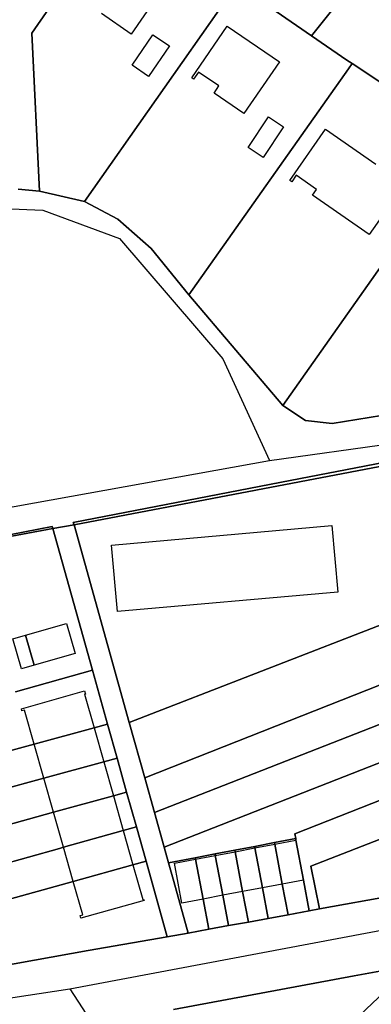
# Model space of a CAD drawing. Extents: x 577960 to 582939, y 6017202 to 6023066.
# Tile 49 of 217: x 578446 to 578496, y 6020717 to 6020857. Entities that reach past the tile are written whole.
import ezdxf

# ---------------------------------------------------------------- set-up
doc = ezdxf.new("R2010")
doc.units = 0
doc.header["$MEASUREMENT"] = 0
doc.linetypes.add('D', pattern=[0])
for name, color, linetype in [('LI__FLUR', 7, 'D'), ('LI__GEB', 7, 'Continuous'), ('LI__STRASSE', 7, 'Continuous')]:
    doc.layers.add(name, color=color, linetype=linetype)

msp = doc.modelspace()

# ---------------------------------------------------------------- linework, layer by layer
at = {"layer": 'LI__FLUR', "color": 8, "linetype": 'D', "true_color": 0x808080}
for p, q in [((578487.409, 6020854.9), (578504.882, 6020876.742)), ((578504.882, 6020876.742), (578487.409, 6020854.9)), ((578455.031, 6020831.27), (578476.823, 6020862.288)), ((578476.823, 6020862.288), (578455.031, 6020831.27)), ((578479.252, 6020860.538), (578487.409, 6020854.9)), ((578487.409, 6020854.9), (578479.252, 6020860.538)), ((578450.013, 6020858.86), (578447.514, 6020855.291)), ((578447.514, 6020855.291), (578450.013, 6020858.86)), ((578447.514, 6020855.291), (578448.614, 6020832.749)), ((578448.614, 6020832.749), (578447.514, 6020855.291)), ((578492.447, 6020851.411), (578487.409, 6020854.9)), ((578487.409, 6020854.9), (578492.447, 6020851.411)), ((578493.217, 6020850.922), (578492.447, 6020851.411)), ((578492.447, 6020851.411), (578493.217, 6020850.922)), ((578492.677, 6020850.162), (578493.217, 6020850.922)), ((578493.217, 6020850.922), (578492.677, 6020850.162)), ((578493.217, 6020850.922), (578501.664, 6020845.344)), ((578501.664, 6020845.344), (578493.217, 6020850.922)), ((578469.926, 6020817.934), (578492.677, 6020850.162)), ((578492.677, 6020850.162), (578469.926, 6020817.934)), ((578506.312, 6020834.787), (578483.311, 6020802.13)), ((578483.311, 6020802.13), (578506.312, 6020834.787)), ((578448.614, 6020832.749), (578445.555, 6020833.029)), ((578445.555, 6020833.029), (578448.614, 6020832.749)), ((578448.614, 6020832.749), (578455.031, 6020831.27)), ((578455.031, 6020831.27), (578448.614, 6020832.749)), ((578455.031, 6020831.27), (578459.799, 6020828.71)), ((578459.799, 6020828.71), (578455.031, 6020831.27)), ((578459.799, 6020828.71), (578464.568, 6020824.532)), ((578464.568, 6020824.532), (578459.799, 6020828.71)), ((578464.568, 6020824.532), (578469.926, 6020817.934)), ((578469.926, 6020817.934), (578464.568, 6020824.532)), ((578483.311, 6020802.13), (578469.926, 6020817.934)), ((578469.926, 6020817.934), (578483.311, 6020802.13)), ((578486.56, 6020800.021), (578483.311, 6020802.13)), ((578483.311, 6020802.13), (578486.56, 6020800.021)), ((578507.892, 6020802.449), (578490.369, 6020799.581)), ((578490.369, 6020799.581), (578507.892, 6020802.449)), ((578490.369, 6020799.581), (578486.56, 6020800.021)), ((578486.56, 6020800.021), (578490.369, 6020799.581)), ((578481.642, 6020790.904), (578500.365, 6020794.512)), ((578500.365, 6020794.512), (578481.642, 6020790.904)), ((578453.553, 6020785.137), (578500.525, 6020794.083)), ((578500.525, 6020794.083), (578453.553, 6020785.137)), ((578453.403, 6020785.467), (578481.642, 6020790.904)), ((578481.642, 6020790.904), (578453.403, 6020785.467)), ((578450.434, 6020784.857), (578437.009, 6020782.278)), ((578437.009, 6020782.278), (578450.434, 6020784.857)), ((578450.514, 6020784.577), (578450.434, 6020784.857)), ((578450.434, 6020784.857), (578450.514, 6020784.577)), ((578450.514, 6020784.577), (578453.553, 6020785.137)), ((578453.553, 6020785.137), (578450.514, 6020784.577)), ((578453.553, 6020785.137), (578453.403, 6020785.467)), ((578453.403, 6020785.467), (578453.553, 6020785.137)), ((578461.41, 6020756.907), (578453.553, 6020785.137)), ((578453.553, 6020785.137), (578461.41, 6020756.907)), ((578420.315, 6020779.069), (578450.514, 6020784.577)), ((578450.514, 6020784.577), (578420.315, 6020779.069)), ((578450.514, 6020784.577), (578456.182, 6020764.364)), ((578456.182, 6020764.364), (578450.514, 6020784.577)), ((578505.933, 6020774.21), (578461.41, 6020756.907)), ((578461.41, 6020756.907), (578505.933, 6020774.21)), ((578456.182, 6020764.364), (578445.216, 6020761.286)), ((578445.216, 6020761.286), (578456.182, 6020764.364)), ((578458.331, 6020756.677), (578456.182, 6020764.364)), ((578456.182, 6020764.364), (578458.331, 6020756.677)), ((578463.629, 6020749), (578499.946, 6020763.384)), ((578499.946, 6020763.384), (578463.629, 6020749)), ((578456.402, 6020756.147), (578458.331, 6020756.677)), ((578458.331, 6020756.677), (578456.402, 6020756.147)), ((578458.331, 6020756.677), (578459.691, 6020751.819)), ((578459.691, 6020751.819), (578458.331, 6020756.677)), ((578463.629, 6020749), (578461.41, 6020756.907)), ((578461.41, 6020756.907), (578463.629, 6020749)), ((578499.286, 6020757.486), (578465.009, 6020744.072)), ((578465.009, 6020744.072), (578499.286, 6020757.486)), ((578447.855, 6020753.808), (578456.402, 6020756.147)), ((578456.402, 6020756.147), (578447.855, 6020753.808)), ((578410.869, 6020743.693), (578447.855, 6020753.808)), ((578447.855, 6020753.808), (578410.869, 6020743.693)), ((578501.125, 6020752.768), (578466.389, 6020739.134)), ((578466.389, 6020739.134), (578501.125, 6020752.768)), ((578457.782, 6020751.299), (578449.235, 6020748.96)), ((578449.235, 6020748.96), (578457.782, 6020751.299)), ((578459.691, 6020751.819), (578457.782, 6020751.299)), ((578457.782, 6020751.299), (578459.691, 6020751.819)), ((578459.691, 6020751.819), (578461.05, 6020746.981)), ((578461.05, 6020746.981), (578459.691, 6020751.819)), ((578449.235, 6020748.96), (578411.979, 6020738.774)), ((578411.979, 6020738.774), (578449.235, 6020748.96)), ((578465.009, 6020744.072), (578463.629, 6020749)), ((578463.629, 6020749), (578465.009, 6020744.072)), ((578485.032, 6020741.033), (578505.474, 6020749.119)), ((578505.474, 6020749.119), (578485.032, 6020741.033)), ((578461.05, 6020746.981), (578459.151, 6020746.461)), ((578459.151, 6020746.461), (578461.05, 6020746.981)), ((578462.44, 6020742.023), (578461.05, 6020746.981)), ((578461.05, 6020746.981), (578462.44, 6020742.023)), ((578459.151, 6020746.461), (578450.614, 6020744.102)), ((578450.614, 6020744.102), (578459.151, 6020746.461)), ((578450.614, 6020744.102), (578413.098, 6020733.736)), ((578413.098, 6020733.736), (578450.614, 6020744.102)), ((578465.009, 6020744.072), (578466.389, 6020739.134)), ((578466.389, 6020739.134), (578465.009, 6020744.072)), ((578507.363, 6020744.251), (578487.321, 6020736.414)), ((578487.321, 6020736.414), (578507.363, 6020744.251)), ((578452.034, 6020739.104), (578460.561, 6020741.493)), ((578460.561, 6020741.493), (578452.034, 6020739.104)), ((578460.561, 6020741.493), (578462.44, 6020742.023)), ((578462.44, 6020742.023), (578460.561, 6020741.493)), ((578462.44, 6020742.023), (578463.82, 6020737.104)), ((578463.82, 6020737.104), (578462.44, 6020742.023)), ((578479.314, 6020739.233), (578482.133, 6020739.773)), ((578482.133, 6020739.773), (578479.314, 6020739.233)), ((578482.133, 6020739.773), (578485.162, 6020740.353)), ((578485.162, 6020740.353), (578482.133, 6020739.773)), ((578482.173, 6020739.553), (578482.133, 6020739.773)), ((578482.133, 6020739.773), (578482.173, 6020739.553)), ((578485.162, 6020740.353), (578485.032, 6020741.033)), ((578485.032, 6020741.033), (578485.162, 6020740.353)), ((578485.202, 6020740.123), (578485.162, 6020740.353)), ((578485.162, 6020740.353), (578485.202, 6020740.123)), ((578486.271, 6020734.435), (578485.202, 6020740.123)), ((578485.202, 6020740.123), (578486.271, 6020734.435)), ((578432.031, 6020733.506), (578451.484, 6020738.954)), ((578451.484, 6020738.954), (578432.031, 6020733.506)), ((578451.484, 6020738.954), (578452.034, 6020739.104)), ((578452.034, 6020739.104), (578451.484, 6020738.954)), ((578466.389, 6020739.134), (578467.018, 6020736.884)), ((578467.018, 6020736.884), (578466.389, 6020739.134)), ((578473.656, 6020738.154), (578476.485, 6020738.694)), ((578476.485, 6020738.694), (578473.656, 6020738.154)), ((578476.485, 6020738.694), (578479.314, 6020739.233)), ((578479.314, 6020739.233), (578476.485, 6020738.694)), ((578476.485, 6020738.694), (578476.525, 6020738.474)), ((578476.525, 6020738.474), (578476.485, 6020738.694)), ((578476.525, 6020738.474), (578477.584, 6020732.796)), ((578477.584, 6020732.796), (578476.525, 6020738.474)), ((578479.354, 6020739.013), (578479.314, 6020739.233)), ((578479.314, 6020739.233), (578479.354, 6020739.013)), ((578480.413, 6020733.336), (578479.354, 6020739.013)), ((578479.354, 6020739.013), (578480.413, 6020733.336)), ((578483.242, 6020733.865), (578482.173, 6020739.553)), ((578482.173, 6020739.553), (578483.242, 6020733.865)), ((578461.95, 6020736.585), (578463.82, 6020737.104)), ((578463.82, 6020737.104), (578461.95, 6020736.585)), ((578463.82, 6020737.104), (578466.839, 6020726.338)), ((578466.839, 6020726.338), (578463.82, 6020737.104)), ((578467.018, 6020736.884), (578470.837, 6020737.614)), ((578470.837, 6020737.614), (578467.018, 6020736.884)), ((578467.768, 6020734.205), (578467.018, 6020736.884)), ((578467.018, 6020736.884), (578467.768, 6020734.205)), ((578470.837, 6020737.614), (578473.656, 6020738.154)), ((578473.656, 6020738.154), (578470.837, 6020737.614)), ((578470.837, 6020737.614), (578470.877, 6020737.404)), ((578470.877, 6020737.404), (578470.837, 6020737.614)), ((578470.877, 6020737.404), (578471.947, 6020731.726)), ((578471.947, 6020731.726), (578470.877, 6020737.404)), ((578473.696, 6020737.944), (578473.656, 6020738.154)), ((578473.656, 6020738.154), (578473.696, 6020737.944)), ((578474.766, 6020732.266), (578473.696, 6020737.944)), ((578473.696, 6020737.944), (578474.766, 6020732.266)), ((578453.423, 6020734.236), (578461.95, 6020736.585)), ((578461.95, 6020736.585), (578453.423, 6020734.236)), ((578487.321, 6020736.414), (578488.54, 6020730.307)), ((578488.54, 6020730.307), (578487.321, 6020736.414)), ((578434.271, 6020728.938), (578453.423, 6020734.236)), ((578453.423, 6020734.236), (578434.271, 6020728.938)), ((578469.827, 6020726.868), (578467.768, 6020734.205)), ((578467.768, 6020734.205), (578469.827, 6020726.868)), ((578487.091, 6020730.037), (578486.271, 6020734.435)), ((578486.271, 6020734.435), (578487.091, 6020730.037)), ((578488.54, 6020730.307), (578511.162, 6020734.455)), ((578511.162, 6020734.455), (578488.54, 6020730.307)), ((578477.584, 6020732.796), (578478.404, 6020728.437)), ((578478.404, 6020728.437), (578477.584, 6020732.796)), ((578481.233, 6020728.957), (578480.413, 6020733.336)), ((578480.413, 6020733.336), (578481.233, 6020728.957)), ((578484.062, 6020729.477), (578483.242, 6020733.865)), ((578483.242, 6020733.865), (578484.062, 6020729.477)), ((578471.947, 6020731.726), (578472.756, 6020727.408)), ((578472.756, 6020727.408), (578471.947, 6020731.726)), ((578475.575, 6020727.928), (578474.766, 6020732.266)), ((578474.766, 6020732.266), (578475.575, 6020727.928)), ((578487.091, 6020730.037), (578484.062, 6020729.477)), ((578484.062, 6020729.477), (578487.091, 6020730.037)), ((578488.54, 6020730.307), (578487.091, 6020730.037)), ((578487.091, 6020730.037), (578488.54, 6020730.307)), ((578478.404, 6020728.437), (578481.233, 6020728.957)), ((578481.233, 6020728.957), (578478.404, 6020728.437)), ((578484.062, 6020729.477), (578481.233, 6020728.957)), ((578481.233, 6020728.957), (578484.062, 6020729.477)), ((578472.756, 6020727.408), (578469.827, 6020726.868)), ((578469.827, 6020726.868), (578472.756, 6020727.408)), ((578472.756, 6020727.408), (578475.575, 6020727.928)), ((578475.575, 6020727.928), (578472.756, 6020727.408)), ((578478.404, 6020728.437), (578475.575, 6020727.928)), ((578475.575, 6020727.928), (578478.404, 6020728.437)), ((578466.839, 6020726.338), (578455.583, 6020724.359)), ((578455.583, 6020724.359), (578466.839, 6020726.338)), ((578466.839, 6020726.338), (578469.827, 6020726.868)), ((578469.827, 6020726.868), (578466.839, 6020726.338)), ((578455.583, 6020724.359), (578435.51, 6020720.821)), ((578435.51, 6020720.821), (578455.583, 6020724.359)), ((578493.489, 6020720.76), (578497.157, 6020721.44)), ((578497.157, 6020721.44), (578493.489, 6020720.76)), ((578467.728, 6020715.972), (578493.489, 6020720.76)), ((578493.489, 6020720.76), (578467.728, 6020715.972))]:
    msp.add_line(p, q, dxfattribs=at)
at = {"layer": 'LI__GEB', "color": 5, "linetype": 'D', "true_color": 0x0000ff}
for p, q in [((578466.806, 6020862.538), (578461.688, 6020855.151)), ((578461.688, 6020855.151), (578457.46, 6020858.08)), ((578461.818, 6020850.682), (578464.807, 6020855.051)), ((578464.807, 6020855.051), (578467.156, 6020853.451)), ((578470.335, 6020848.893), (578475.393, 6020856.28)), ((578475.393, 6020856.28), (578482.831, 6020851.192)), ((578467.156, 6020853.451), (578464.167, 6020849.073)), ((578464.167, 6020849.073), (578461.818, 6020850.682)), ((578482.831, 6020851.192), (578477.773, 6020843.815)), ((578471.295, 6020849.722), (578470.605, 6020848.713)), ((578474.214, 6020847.733), (578471.295, 6020849.722)), ((578470.605, 6020848.713), (578470.335, 6020848.893)), ((578473.524, 6020846.724), (578474.214, 6020847.733)), ((578477.773, 6020843.815), (578473.524, 6020846.724)), ((578478.382, 6020838.946), (578481.261, 6020843.335)), ((578481.261, 6020843.335), (578483.4, 6020841.925)), ((578483.4, 6020841.925), (578480.512, 6020837.547)), ((578484.33, 6020834.258), (578489.408, 6020841.565)), ((578489.408, 6020841.565), (578496.606, 6020836.567)), ((578480.512, 6020837.547), (578478.382, 6020838.946)), ((578502.174, 6020835.927), (578495.656, 6020826.531)), ((578484.59, 6020834.078), (578484.33, 6020834.258)), ((578485.22, 6020834.998), (578484.59, 6020834.078)), ((578488.139, 6020832.978), (578485.22, 6020834.998)), ((578487.559, 6020832.139), (578488.139, 6020832.978)), ((578495.656, 6020826.531), (578487.559, 6020832.139)), ((578458.911, 6020782.238), (578490.319, 6020785.006)), ((578490.319, 6020785.006), (578491.149, 6020775.52)), ((578459.75, 6020772.761), (578458.911, 6020782.238)), ((578491.149, 6020775.52), (578459.75, 6020772.761)), ((578446.645, 6020769.383), (578452.483, 6020771.032)), ((578452.483, 6020771.032), (578453.713, 6020766.753)), ((578447.875, 6020765.104), (578446.645, 6020769.383)), ((578453.713, 6020766.753), (578447.875, 6020765.104)), ((578446.036, 6020758.847), (578455.032, 6020761.415)), ((578455.032, 6020761.415), (578455.162, 6020760.976)), ((578455.162, 6020760.976), (578455.042, 6020760.946)), ((578455.042, 6020760.946), (578456.402, 6020756.147)), ((578446.106, 6020758.587), (578446.036, 6020758.847)), ((578446.466, 6020758.687), (578446.106, 6020758.587)), ((578447.855, 6020753.808), (578446.466, 6020758.687)), ((578456.402, 6020756.147), (578447.855, 6020753.808)), ((578447.855, 6020753.808), (578456.402, 6020756.147)), ((578456.402, 6020756.147), (578457.782, 6020751.299)), ((578449.235, 6020748.96), (578447.855, 6020753.808)), ((578457.782, 6020751.299), (578449.235, 6020748.96)), ((578449.235, 6020748.96), (578457.782, 6020751.299)), ((578457.782, 6020751.299), (578459.151, 6020746.461)), ((578450.614, 6020744.102), (578449.235, 6020748.96)), ((578459.151, 6020746.461), (578450.614, 6020744.102)), ((578450.614, 6020744.102), (578459.151, 6020746.461)), ((578459.151, 6020746.461), (578460.561, 6020741.493)), ((578452.034, 6020739.104), (578450.614, 6020744.102)), ((578452.034, 6020739.104), (578460.561, 6020741.493)), ((578460.561, 6020741.493), (578452.034, 6020739.104)), ((578460.561, 6020741.493), (578461.95, 6020736.585)), ((578482.173, 6020739.553), (578485.202, 6020740.123)), ((578485.202, 6020740.123), (578486.271, 6020734.435)), ((578453.423, 6020734.236), (578452.034, 6020739.104)), ((578473.696, 6020737.944), (578476.525, 6020738.474)), ((578476.525, 6020738.474), (578479.354, 6020739.013)), ((578476.525, 6020738.474), (578477.584, 6020732.796)), ((578477.584, 6020732.796), (578476.525, 6020738.474)), ((578479.354, 6020739.013), (578482.173, 6020739.553)), ((578479.354, 6020739.013), (578480.413, 6020733.336)), ((578480.413, 6020733.336), (578479.354, 6020739.013)), ((578482.173, 6020739.553), (578483.242, 6020733.865)), ((578483.242, 6020733.865), (578482.173, 6020739.553)), ((578467.858, 6020736.834), (578470.877, 6020737.404)), ((578470.877, 6020737.404), (578473.696, 6020737.944)), ((578470.877, 6020737.404), (578471.947, 6020731.726)), ((578471.947, 6020731.726), (578470.877, 6020737.404)), ((578474.766, 6020732.266), (578473.696, 6020737.944)), ((578473.696, 6020737.944), (578474.766, 6020732.266)), ((578461.95, 6020736.585), (578453.423, 6020734.236)), ((578453.423, 6020734.236), (578461.95, 6020736.585)), ((578461.95, 6020736.585), (578463.35, 6020731.666)), ((578468.928, 6020731.156), (578467.858, 6020736.834)), ((578454.783, 6020729.467), (578453.423, 6020734.236)), ((578486.271, 6020734.435), (578483.242, 6020733.865)), ((578477.584, 6020732.796), (578474.766, 6020732.266)), ((578480.413, 6020733.336), (578477.584, 6020732.796)), ((578483.242, 6020733.865), (578480.413, 6020733.336)), ((578463.53, 6020731.496), (578454.533, 6020729.007)), ((578463.35, 6020731.666), (578463.47, 6020731.696)), ((578463.47, 6020731.696), (578463.53, 6020731.496)), ((578471.947, 6020731.726), (578468.928, 6020731.156)), ((578474.766, 6020732.266), (578471.947, 6020731.726)), ((578454.433, 6020729.367), (578454.783, 6020729.467)), ((578454.533, 6020729.007), (578454.433, 6020729.367)), ((578489.66, 6020710.774), (578497.807, 6020718.481))]:
    msp.add_line(p, q, dxfattribs=at)
at = {"layer": 'LI__GEB', "color": 5, "linetype": 'D', "true_color": 0x0100ff}
for p, q in [((578444.816, 6020768.863), (578446.645, 6020769.383)), ((578446.645, 6020769.383), (578447.875, 6020765.104)), ((578446.046, 6020764.584), (578444.816, 6020768.863)), ((578447.875, 6020765.104), (578446.046, 6020764.584))]:
    msp.add_line(p, q, dxfattribs=at)
at = {"layer": 'LI__STRASSE', "color": 251, "linetype": 'D', "true_color": 0x656464}
for p, q in [((578443.442, 6020830.247), (578449.078, 6020830.008)), ((578449.078, 6020830.008), (578460.031, 6020825.96)), ((578460.031, 6020825.96), (578474.775, 6020808.807)), ((578474.775, 6020808.807), (578481.433, 6020794.312)), ((578481.433, 6020794.312), (578549.746, 6020803.848)), ((578414.807, 6020782.298), (578481.433, 6020794.312)), ((578452.964, 6020718.891), (578605.77, 6020747.805)), ((578415.797, 6020713.287), (578452.964, 6020718.891)), ((578452.964, 6020718.891), (578461.541, 6020705.715))]:
    msp.add_line(p, q, dxfattribs=at)

doc.saveas('drawing.dxf')
